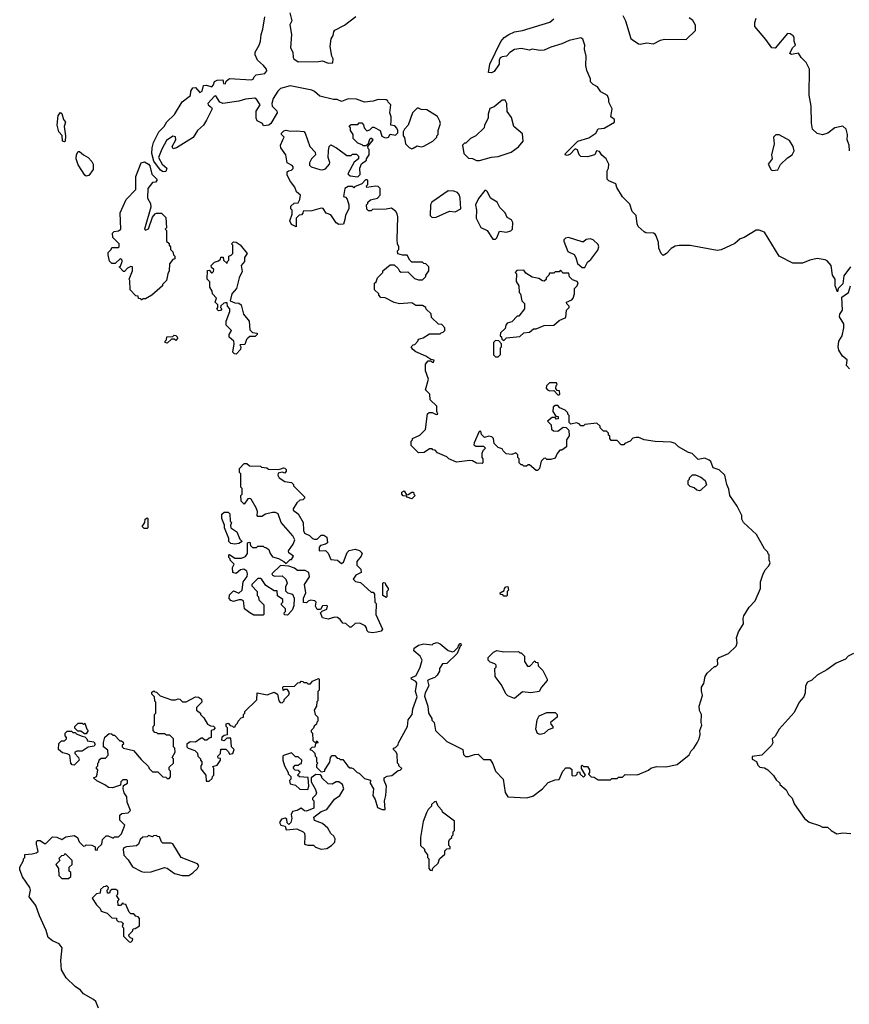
# Model space of a CAD drawing. Extents: x 1861455 to 2058065, y 200073 to 437907.
# Tile 5 of 256: x 1948172 to 1954313, y 240150 to 247434. Entities that reach past the tile are written whole.
import ezdxf

# ---------------------------------------------------------------- set-up
doc = ezdxf.new("R2010")
doc.units = 0

msp = doc.modelspace()

# ---------------------------------------------------------------- linework, layer by layer
at = {"layer": '0CON05XD'}
for points in [[(1950973, 245593), (1950983.6, 245573.6), (1950995, 245567.5), (1951045, 245570), (1951095, 245520), (1951125, 245510), (1951155, 245510), (1951180, 245535), (1951180, 245545), (1951200, 245575), (1951200, 245605), (1951178.3, 245628.3), (1951165, 245630), (1951155, 245640), (1951075, 245640), (1951060, 245655), (1951041.7, 245691.7), (1951005, 245692.5), (1950971.7, 245701.7), (1950970, 245725), (1950980, 245735), (1950980, 245755), (1950970, 245775), (1950967.5, 245805), (1950972.5, 245975), (1950967, 245997), (1950956.4, 246016.4), (1950925, 246040), (1950885, 246032.5), (1950785, 246030), (1950775, 246020), (1950755, 246020), (1950741.7, 246031.7), (1950740, 246065), (1950750, 246075), (1950750, 246085), (1950768.3, 246101.7), (1950820, 246115), (1950840, 246135), (1950840, 246185), (1950825, 246200), (1950805, 246202.5), (1950741.7, 246191.7), (1950740, 246205), (1950750, 246215), (1950750, 246245), (1950745, 246250), (1950731.7, 246248.3), (1950705, 246220), (1950651.7, 246198.3), (1950645, 246190), (1950635, 246200), (1950605, 246200), (1950580, 246185), (1950570, 246125), (1950585, 246120), (1950597, 246107), (1950610, 246065), (1950610, 246035), (1950583, 245987), (1950580, 245955), (1950568.3, 245921.7), (1950535, 245920), (1950515, 245932.5), (1950475, 245990), (1950441.7, 246001.7), (1950418.3, 246038.3), (1950405, 246040), (1950335, 246020), (1950271.7, 246018.3), (1950268.3, 246001.7), (1950258.3, 245991.7), (1950241.7, 245988.3), (1950220, 245965), (1950218.3, 245901.7), (1950185, 245920), (1950172.5, 245945), (1950190, 245995), (1950190, 246025), (1950180, 246035), (1950180, 246055), (1950205, 246077.5), (1950235, 246080), (1950247, 246103), (1950250, 246135), (1950221.7, 246161.7), (1950210, 246195), (1950176.4, 246236.4), (1950152.5, 246285), (1950151.7, 246308.3), (1950163, 246317), (1950185, 246320), (1950197, 246333), (1950197.5, 246345), (1950190, 246355), (1950152.5, 246375), (1950143.3, 246435), (1950106.2, 246485), (1950103.8, 246505), (1950120, 246545), (1950130, 246565), (1950110, 246585), (1950110, 246595), (1950128.3, 246611.7), (1950145, 246617.5), (1950175, 246610), (1950225, 246612.5), (1950276.4, 246606.4), (1950286.7, 246595), (1950320, 246495), (1950360, 246455), (1950362.5, 246435), (1950332.5, 246405), (1950317.5, 246375), (1950318.3, 246358.3), (1950330, 246345), (1950395, 246326.7), (1950415, 246323.8), (1950435, 246330), (1950466.2, 246365), (1950468.3, 246378.3), (1950456.7, 246415), (1950457.5, 246465), (1950462.5, 246495), (1950475, 246507.5), (1950517, 246487), (1950595, 246430), (1950625, 246430), (1950635, 246440), (1950665, 246440), (1950680, 246425), (1950680, 246405), (1950649.3, 246380.7), (1950602.5, 246295), (1950618.3, 246278.3), (1950675, 246272.5), (1950691.7, 246288.3), (1950690, 246335), (1950703, 246367), (1950740, 246395), (1950740, 246405), (1950760, 246435), (1950760, 246475), (1950751.7, 246481.7), (1950750, 246495), (1950790, 246545), (1950771.7, 246558.3), (1950761.7, 246548.3), (1950748.3, 246511.7), (1950735, 246500), (1950715, 246500), (1950708.3, 246508.3), (1950675, 246520), (1950640, 246555), (1950640, 246585), (1950620, 246615), (1950620, 246635), (1950611.7, 246648.3), (1950625, 246660), (1950675, 246660), (1950685, 246670), (1950705, 246670), (1950717, 246657), (1950723, 246633), (1950741.7, 246611.7), (1950765, 246620), (1950785, 246640), (1950795, 246640), (1950840, 246615), (1950853.6, 246573.6), (1950872.2, 246562.2), (1950890, 246560), (1950901.2, 246565), (1950915, 246587.5), (1950955, 246580), (1950971.7, 246598.3), (1950972.5, 246615), (1950965, 246632.5), (1950948.3, 246648.3), (1950920, 246655), (1950921.7, 246688.3), (1950922.5, 246715), (1950912.5, 246745), (1950920, 246805), (1950900, 246825), (1950897.5, 246835), (1950885, 246842.5), (1950825, 246843.3), (1950789.3, 246830.7), (1950725, 246823.3), (1950666.4, 246846.4), (1950605, 246847.5), (1950555, 246830), (1950523, 246843), (1950495, 246843.8), (1950395, 246867.5), (1950355, 246903.8), (1950335, 246913.8), (1950175, 246946), (1950103.3, 246925), (1950084.2, 246905.8), (1950049.3, 246850.7), (1950040, 246815), (1950042.5, 246795), (1950075, 246760), (1950077.5, 246745), (1950030.8, 246665), (1950016.7, 246655), (1949978.3, 246648.3), (1949970, 246665), (1949930, 246685), (1949923.3, 246705), (1949923.6, 246756.4), (1949952.5, 246805), (1949926.4, 246846.4), (1949913, 246853), (1949845, 246846.2), (1949795, 246832.5), (1949675, 246813.8), (1949653.8, 246823.8), (1949625, 246870), (1949615, 246867.5), (1949566.2, 246815), (1949566.7, 246805), (1949592.5, 246785), (1949596.7, 246775), (1949555, 246690), (1949533.3, 246655), (1949487.5, 246615), (1949456.2, 246563.8), (1949333.6, 246486.4), (1949308.3, 246478.3), (1949300, 246495), (1949328.8, 246545), (1949325, 246566.7), (1949305, 246573.3), (1949258.7, 246541.3), (1949224.1, 246475.9), (1949200.8, 246415), (1949226.5, 246366.5), (1949262.5, 246335), (1949255, 246310), (1949235, 246307.5), (1949215, 246320), (1949165, 246387.5), (1949150, 246445), (1949152.5, 246485), (1949162.5, 246525), (1949202.5, 246605), (1949242.5, 246645), (1949260.7, 246679.3), (1949318.3, 246731.7), (1949374.1, 246825.9), (1949436.4, 246873.6), (1949440, 246905), (1949455, 246930), (1949475, 246932.5), (1949506.4, 246896.4), (1949522, 246905), (1949533.9, 246946.1), (1949555, 246950), (1949595, 246938), (1949607.7, 246952.3), (1949615, 246977.5), (1949635, 246987.5), (1949675, 246990), (1949681.7, 246961.7), (1949695, 246960), (1949701.7, 246978.3), (1949725, 247000), (1949885, 246990), (1949900, 246995), (1949908.3, 247011.7), (1949923.6, 247026.4), (1949986.2, 247035), (1950001.2, 247055), (1949998.3, 247068.3), (1949977.5, 247095), (1949932.5, 247135), (1949916.7, 247175), (1949916.7, 247195), (1949946.2, 247245), (1949956.1, 247276.1), (1949958.8, 247325), (1949973, 247363), (1949986, 247455)], [(1950172.5, 247485), (1950187.5, 247425), (1950173.3, 247395), (1950183.3, 247325), (1950177, 247227), (1950193.3, 247195), (1950197.5, 247155), (1950202.5, 247145), (1950235, 247122.5), (1950385, 247123.8), (1950398.3, 247128.3), (1950415, 247130), (1950457, 247113), (1950490, 247115), (1950492.5, 247145), (1950482.5, 247165), (1950470, 247235), (1950477, 247293), (1950491.7, 247318.3), (1950497.5, 247345), (1950505, 247357.5), (1950575.8, 247394.2), (1950661.7, 247458.3)], [(1952636.2, 247465), (1952656, 247425), (1952696.7, 247295), (1952705, 247286.7), (1952752.5, 247255), (1952765, 247252.5), (1952815, 247263.8), (1952865, 247255.5), (1952915, 247283.8), (1952945, 247290), (1953105, 247286.7), (1953174.2, 247355), (1953174, 247394), (1953155, 247427.5), (1953128.3, 247448.3)], [(1954313.6, 246463.6), (1954312.5, 246505), (1954296.2, 246545), (1954298.8, 246585), (1954290, 246625), (1954265, 246647.5), (1954205, 246634), (1954155, 246595.8), (1954115, 246582.9), (1954075, 246592), (1954042, 246625), (1954032.3, 246667.7), (1954032, 246795), (1954015.9, 246875.9), (1954018.3, 247068.3), (1953995, 247117.5), (1953957.5, 247155), (1953936.4, 247186.4), (1953885, 247177.5), (1953872, 247185), (1953891.9, 247225), (1953914.3, 247245), (1953906.2, 247275), (1953906.2, 247305), (1953897.8, 247315), (1953875, 247328.6), (1953855, 247331.2), (1953765, 247222.5), (1953740, 247225), (1953696.4, 247286.4), (1953613, 247383), (1953613, 247413), (1953623.3, 247445)], [(1954323.3, 245606.7), (1954271.7, 245538.3), (1954265, 245480), (1954230, 245445), (1954225, 245420), (1954207.5, 245465), (1954207.5, 245515), (1954190, 245545), (1954180, 245615), (1954149.3, 245649.3), (1954135, 245657.5), (1954075, 245667.5), (1954020, 245655), (1953966.4, 245633.6), (1953894.1, 245634.1), (1953794.3, 245684.3), (1953685, 245862.5), (1953646.4, 245876.4), (1953624.1, 245875.9), (1953536, 245824), (1953505, 245813.3), (1953465, 245778.8), (1953365, 245731.9), (1953335, 245727.8), (1953135, 245764), (1953055, 245763.3), (1953025, 245757.5), (1952995, 245742.5), (1952960, 245705), (1952935, 245690), (1952920, 245705), (1952903, 245743), (1952900, 245785), (1952882.9, 245835), (1952877.3, 245847.3), (1952865, 245854.3), (1952808, 245858), (1952794.3, 245864.3), (1952750, 245905), (1952742, 245925), (1952735.9, 245985.9), (1952706.4, 246016.4), (1952688.3, 246068.3), (1952635, 246122.5), (1952593, 246193), (1952585, 246220), (1952533, 246243), (1952520, 246255), (1952520, 246315), (1952530, 246335), (1952532.5, 246365), (1952513.6, 246403.6), (1952482, 246432), (1952465, 246460), (1952442.5, 246465), (1952430, 246435), (1952419.3, 246430.7), (1952375, 246420), (1952325, 246423.3), (1952314, 246434), (1952301.7, 246471.7), (1952285, 246480), (1952245, 246437.5), (1952225, 246430), (1952210, 246435), (1952213.3, 246445), (1952304.2, 246535.8), (1952385, 246560), (1952435.9, 246594.1), (1952455, 246626.7), (1952498.1, 246631.9), (1952575.8, 246675), (1952575.7, 246695.7), (1952547.5, 246715), (1952557.5, 246775), (1952533, 246823), (1952533.3, 246845), (1952523.6, 246873.6), (1952475, 246900), (1952448.3, 246938.3), (1952417.5, 246955), (1952397.5, 246975), (1952396.4, 246996.4), (1952370.7, 247059.3), (1952363.8, 247095), (1952366.7, 247165), (1952353.3, 247215), (1952356.2, 247245), (1952341.2, 247291.2), (1952325, 247300.8), (1952239.5, 247280.4), (1952185.5, 247254.6), (1952105, 247230), (1952055, 247207.5), (1952025, 247206), (1951965, 247216.2), (1951945, 247208.8), (1951885, 247222), (1951835.8, 247214.2), (1951799.4, 247190.6), (1951775, 247164.6), (1951745, 247160.5), (1951728.9, 247151.1), (1951721.4, 247135), (1951720.6, 247105), (1951685, 247051.2), (1951665, 247041.2), (1951643.3, 247043.3), (1951652.5, 247105), (1951735, 247272.5), (1951758.3, 247301.7), (1951792.5, 247325), (1951835.9, 247344.1), (1951895, 247353.1), (1952097.5, 247415), (1952125, 247440)], [(1951575, 246392.5), (1951663.6, 246416.4), (1951715, 246423.3), (1951810, 246455), (1951865, 246492.5), (1951900, 246535), (1951895, 246590), (1951830, 246645), (1951811.7, 246711.7), (1951780, 246755), (1951777.5, 246815), (1951765, 246840), (1951745, 246840), (1951685, 246790), (1951653.6, 246776.4), (1951640, 246735), (1951640, 246705), (1951612.5, 246655), (1951610, 246635), (1951550, 246575), (1951510, 246555), (1951475, 246520), (1951465, 246520), (1951450, 246505), (1951460, 246445), (1951495, 246410), (1951525, 246407.5), (1951555, 246392.5), (1951575, 246392.5)], [(1948505, 246530), (1948490, 246535), (1948487, 246577), (1948462.5, 246605), (1948450, 246655), (1948457.5, 246725), (1948475, 246747.5), (1948485, 246740), (1948496.4, 246696.4), (1948512.5, 246675), (1948502.5, 246645), (1948512.5, 246575), (1948510, 246535), (1948505, 246530)], [(1951075, 246480), (1951085, 246482.5), (1951115, 246500), (1951145, 246492.5), (1951165, 246497.5), (1951230, 246535), (1951260, 246565), (1951260, 246575), (1951270, 246585), (1951270, 246615), (1951286.7, 246665), (1951283.3, 246683.3), (1951265, 246717.5), (1951187, 246767), (1951145, 246770), (1951125, 246780), (1951115, 246780), (1951101.7, 246768.3), (1951080, 246745), (1951047, 246653), (1951020, 246625), (1951010, 246605), (1951010, 246575), (1951021.7, 246561.7), (1951027.5, 246515), (1951055, 246487.5), (1951075, 246480)], [(1953745, 246317.5), (1953785, 246322.5), (1953805, 246362.5), (1953855, 246412.5), (1953890, 246435), (1953906.2, 246465), (1953898.8, 246495), (1953869.7, 246539.7), (1953795, 246582.5), (1953768.3, 246581.7), (1953752.5, 246565), (1953757, 246517), (1953737.5, 246435), (1953742.5, 246405), (1953712.5, 246365), (1953735, 246322.5), (1953745, 246317.5)], [(1948665, 246277.5), (1948653.6, 246283.6), (1948605, 246360), (1948591.2, 246405), (1948593.6, 246436.4), (1948605, 246460), (1948615, 246460), (1948643.9, 246433.9), (1948680, 246415), (1948707.5, 246385), (1948717.5, 246365), (1948717.5, 246325), (1948685, 246282.5), (1948665, 246277.5)], [(1949075, 245360), (1949068.3, 245368.3), (1949051.7, 245371.7), (1949048.3, 245388.3), (1949031.7, 245391.7), (1948990, 245435), (1948987.5, 245505), (1948982.5, 245515), (1949006.7, 245575), (1949007.5, 245605), (1948995, 245607.5), (1948970, 245595), (1948948.3, 245571.7), (1948941.7, 245571.7), (1948910, 245605), (1948918.3, 245611.7), (1948930, 245645), (1948930, 245655), (1948918.3, 245668.3), (1948878.3, 245631.7), (1948855, 245630), (1948838.3, 245648.3), (1948827.5, 245695), (1948828.3, 245711.7), (1948850, 245735), (1948855, 245750), (1948905, 245750), (1948910, 245755), (1948910, 245775), (1948863, 245823), (1948860, 245855), (1948871.7, 245868.3), (1948905, 245872.5), (1948920, 245885), (1948917.5, 246005), (1948960, 246105), (1949031.7, 246178.3), (1949033.3, 246275), (1949072.5, 246375), (1949097, 246383), (1949125, 246366.2), (1949135, 246352.5), (1949151.7, 246291.7), (1949186.7, 246255), (1949187.5, 246245), (1949177, 246233), (1949155, 246230), (1949120, 246185), (1949117.5, 246115), (1949140, 246075), (1949143.6, 246046.4), (1949097.5, 245885), (1949105, 245877.5), (1949125, 245887.5), (1949156.4, 245973.6), (1949175, 245997.5), (1949185, 246002.5), (1949221.7, 246001.7), (1949255, 245970), (1949260, 245895), (1949250, 245885), (1949260, 245875), (1949260, 245795), (1949278.3, 245778.3), (1949280, 245765), (1949290, 245755), (1949290, 245735), (1949307, 245717), (1949310, 245695), (1949320, 245685), (1949320, 245665), (1949305, 245660), (1949281.7, 245628.3), (1949280, 245575), (1949270, 245555), (1949260, 245505), (1949230, 245475), (1949230, 245465), (1949150, 245395), (1949105, 245370), (1949085, 245370), (1949075, 245360)], [(1951225, 245970), (1951255, 245972.5), (1951355, 246017.5), (1951395, 246013.8), (1951437.5, 246035), (1951432.5, 246115), (1951427.5, 246135), (1951412.5, 246155), (1951385, 246166.7), (1951343, 246167), (1951222.5, 246085), (1951212.5, 246065), (1951210, 245985), (1951225, 245970)], [(1951695, 245810), (1951705, 245820), (1951725, 245870), (1951775, 245862.5), (1951808.3, 245871.7), (1951820, 245885), (1951823.8, 245935), (1951814, 245954), (1951780.7, 245970.7), (1951766.1, 246006.1), (1951727.5, 246045), (1951707.5, 246085), (1951657.5, 246115), (1951635, 246161.2), (1951625, 246170), (1951615, 246170), (1951569.3, 246110.7), (1951547.5, 246065), (1951553.3, 246025), (1951551.2, 245965), (1951585, 245897.5), (1951633.9, 245873.9), (1951675, 245810), (1951695, 245810)], [(1949775, 244960), (1949761.7, 244961.7), (1949750, 244975), (1949760, 245035), (1949757.5, 245055), (1949722.5, 245085), (1949722.5, 245105), (1949740, 245135), (1949700, 245175), (1949700, 245205), (1949727.5, 245275), (1949727.5, 245295), (1949710, 245315), (1949708.3, 245338.3), (1949695, 245340), (1949683, 245337), (1949661.7, 245318.3), (1949660, 245305), (1949670, 245295), (1949658.3, 245281.7), (1949645, 245280), (1949631.7, 245291.7), (1949640, 245305), (1949640, 245325), (1949620, 245345), (1949630, 245375), (1949600, 245405), (1949597, 245427), (1949580, 245455), (1949580, 245495), (1949560, 245515), (1949561.7, 245578.3), (1949575, 245580), (1949591.7, 245561.7), (1949598.3, 245561.7), (1949608.3, 245571.7), (1949610, 245585), (1949591.7, 245601.7), (1949590, 245615), (1949615, 245640), (1949645, 245650), (1949658.3, 245661.7), (1949661.7, 245678.3), (1949678.3, 245678.3), (1949680, 245655), (1949708.3, 245631.7), (1949710, 245645), (1949720, 245655), (1949720, 245685), (1949738.3, 245691.7), (1949750, 245705), (1949750, 245765), (1949740, 245775), (1949755, 245790), (1949775, 245787.5), (1949805, 245767.5), (1949857.5, 245705), (1949837.5, 245675), (1949837.5, 245645), (1949812.5, 245615), (1949819.3, 245570.7), (1949797.5, 245525), (1949777.5, 245445), (1949743.9, 245406.1), (1949730, 245355), (1949765, 245340), (1949795, 245336), (1949812.5, 245325), (1949830, 245255), (1949870, 245205), (1949875, 245140), (1949895, 245120), (1949930, 245115), (1949930, 245105), (1949915, 245090), (1949875, 245090), (1949861.7, 245078.3), (1949851.7, 245068.3), (1949838.3, 245031.7), (1949801.7, 245028.3), (1949810, 245015), (1949807.5, 244995), (1949775, 244960)], [(1952355, 245600), (1952375, 245640), (1952400, 245660), (1952450.7, 245729.3), (1952460, 245755), (1952455, 245770), (1952417.5, 245805), (1952395, 245812.5), (1952365, 245807.5), (1952345, 245790), (1952335, 245790), (1952235, 245823.3), (1952211.7, 245818.3), (1952200, 245805), (1952200, 245795), (1952230, 245720), (1952276.4, 245696.4), (1952290, 245675), (1952301.7, 245631.7), (1952335, 245600), (1952355, 245600)], [(1949512.5, 241915), (1949513, 241893), (1949550, 241845), (1949551.7, 241801.7), (1949575, 241800), (1949598.3, 241821.7), (1949600, 241835), (1949610, 241845), (1949610, 241895), (1949601.7, 241908.3), (1949635, 241920), (1949660, 241955), (1949658.3, 241968.3), (1949641.7, 241971.7), (1949640, 241985), (1949660, 242005), (1949661.7, 242038.3), (1949698.3, 242038.3), (1949718.3, 242018.3), (1949725, 242000), (1949750, 242005), (1949760, 242035), (1949740, 242055), (1949735, 242120), (1949705, 242120), (1949685, 242100), (1949670, 242105), (1949671.7, 242128.3), (1949685, 242140), (1949710, 242145), (1949710, 242195), (1949700, 242205), (1949700, 242225), (1949715, 242230), (1949731.7, 242211.7), (1949748.3, 242208.3), (1949755, 242200), (1949768.3, 242201.7), (1949770, 242215), (1949785, 242230), (1949790, 242245), (1949811.7, 242268.3), (1949830, 242275), (1949830, 242295), (1949840, 242305), (1949840, 242315), (1949928.3, 242401.7), (1949930, 242455), (1950005, 242440), (1950055, 242460), (1950080, 242445), (1950090, 242395), (1950101.7, 242381.7), (1950115, 242380), (1950130, 242395), (1950130, 242405), (1950165, 242440), (1950170, 242455), (1950155, 242480), (1950135, 242480), (1950121.7, 242471.7), (1950120, 242495), (1950125, 242500), (1950207, 242503), (1950231.7, 242528.3), (1950248.3, 242531.7), (1950255, 242540), (1950268.3, 242538.3), (1950275, 242530), (1950295, 242530), (1950305, 242520), (1950325, 242520), (1950340, 242540), (1950385, 242560), (1950390, 242555), (1950390, 242475), (1950380, 242465), (1950380, 242395), (1950373, 242387), (1950370, 242355), (1950352.5, 242325), (1950360, 242295), (1950380, 242275), (1950380, 242245), (1950371.7, 242238.3), (1950368.3, 242221.7), (1950351.7, 242208.3), (1950348.3, 242191.7), (1950330, 242175), (1950330, 242165), (1950340, 242155), (1950341.7, 242101.7), (1950355, 242090), (1950368.3, 242091.7), (1950375, 242100), (1950380, 242085), (1950361.7, 242078.3), (1950358.3, 242051.7), (1950335, 242050), (1950320, 242035), (1950338.3, 242028.3), (1950358.3, 242008.3), (1950360, 241985), (1950370, 241975), (1950370, 241945), (1950380, 241935), (1950370, 241925), (1950370, 241905), (1950405, 241870), (1950430, 241875), (1950430, 241885), (1950468.8, 241941.2), (1950474.3, 241975.7), (1950485, 241990), (1950505, 241990), (1950521.7, 241971.7), (1950538.3, 241968.3), (1950545, 241960), (1950565, 241960), (1950601.7, 241911.7), (1950615, 241900), (1950628.3, 241898.3), (1950640, 241895), (1950670, 241865), (1950685, 241860), (1950725, 241820), (1950768.3, 241808.3), (1950767.5, 241785), (1950792.5, 241745), (1950786.7, 241695), (1950803.3, 241665), (1950820, 241605), (1950855, 241590), (1950878.3, 241591.7), (1950873.3, 241655), (1950883.3, 241695), (1950886.7, 241765), (1950870, 241805), (1950870, 241825), (1950893, 241837), (1950926.1, 241843.9), (1950975, 241880), (1950988.3, 241881.7), (1951000, 241895), (1950980, 241915), (1950980, 241925), (1950970, 241935), (1950967, 241997), (1950960, 242015), (1950940, 242035), (1950940, 242045), (1950955, 242050), (1950975, 242070), (1950977.5, 242085), (1951042.5, 242205), (1951047.5, 242255), (1951077.5, 242295), (1951083.3, 242335), (1951114.2, 242425), (1951101.4, 242465), (1951111.2, 242525), (1951105, 242537.5), (1951072.5, 242555), (1951070, 242565), (1951107, 242583), (1951137.5, 242645), (1951152.5, 242695), (1951136.4, 242726.4), (1951090, 242765), (1951092.5, 242785), (1951125, 242807.5), (1951165, 242817.5), (1951225, 242810), (1951235, 242820), (1951263, 242827), (1951285, 242817.5), (1951345, 242767.5), (1951375, 242757.5), (1951388.3, 242761.7), (1951418.3, 242791.7), (1951420, 242805), (1951431.7, 242818.3), (1951438.3, 242818.3), (1951440, 242805), (1951431.7, 242798.3), (1951410, 242745), (1951335, 242672.5), (1951301.7, 242668.3), (1951280, 242635), (1951280, 242615), (1951262.5, 242585), (1951245, 242567.5), (1951210, 242555), (1951190, 242545), (1951200, 242505), (1951173.3, 242455), (1951169.3, 242429.3), (1951192.5, 242355), (1951197.5, 242305), (1951222.5, 242265), (1951223, 242253), (1951240, 242235), (1951250, 242175), (1951334.4, 242094.4), (1951452.5, 242035), (1951458.3, 241998.3), (1951473, 241983), (1951495, 241982.5), (1951538.3, 241998.3), (1951565, 242000), (1951605, 241960), (1951655, 241960), (1951675, 241930), (1951693.9, 241873.9), (1951750.8, 241815), (1951765, 241717.5), (1951785, 241683.8), (1951925, 241678), (1951971.2, 241688.8), (1952043.3, 241745), (1952085, 241790), (1952135, 241810), (1952166.4, 241813.6), (1952192.5, 241875), (1952215, 241900), (1952245, 241900), (1952258.3, 241888.3), (1952260, 241845), (1952265, 241840), (1952288.3, 241841.7), (1952298.3, 241851.7), (1952301.7, 241868.3), (1952315, 241870), (1952321.7, 241851.7), (1952345, 241830), (1952360, 241845), (1952330, 241895), (1952330, 241915), (1952335, 241920), (1952345, 241910), (1952375, 241910), (1952390, 241885), (1952390, 241865), (1952381.7, 241851.7), (1952401.7, 241831.7), (1952425, 241830), (1952455, 241810), (1952545, 241810), (1952555, 241820), (1952595, 241820), (1952605, 241830), (1952635, 241830), (1952655, 241850), (1952745, 241847.5), (1952827, 241883), (1952845, 241897.5), (1952885, 241910), (1952955, 241907.5), (1953040, 241925), (1953127.5, 241995), (1953142.5, 242025), (1953162.5, 242045), (1953187.5, 242085), (1953202.5, 242115), (1953210, 242145), (1953207.5, 242175), (1953222.5, 242215), (1953217.5, 242235), (1953220, 242295), (1953203.6, 242323.6), (1953202.5, 242355), (1953227.5, 242435), (1953218.3, 242468.3), (1953220, 242495), (1953237, 242523), (1953247.5, 242575), (1953260.7, 242599.3), (1953315, 242650), (1953325, 242650), (1953340, 242665), (1953338.3, 242701.7), (1953350, 242715), (1953420, 242745), (1953475, 242800), (1953482.5, 242825), (1953478.3, 242861.7), (1953492.5, 242905), (1953531.2, 242965), (1953527.5, 243005), (1953533.3, 243025), (1953571.2, 243088.8), (1953616.2, 243135), (1953656.2, 243225), (1953656.7, 243275), (1953672, 243328), (1953690, 243365), (1953717.5, 243395), (1953727.5, 243415), (1953720, 243435), (1953720, 243475), (1953711.7, 243481.7), (1953710, 243495), (1953685, 243520), (1953627.5, 243625), (1953530, 243715), (1953518.3, 243738.3), (1953517.5, 243765), (1953482.5, 243835), (1953430, 243915), (1953421.7, 243961.7), (1953407.5, 243995), (1953392.5, 244065), (1953350, 244105), (1953305, 244120), (1953287.5, 244165), (1953276.4, 244176.4), (1953245, 244190), (1953195, 244180), (1953150, 244225), (1953123, 244233), (1953050, 244275), (1953025, 244300), (1952995, 244307.5), (1952877, 244313), (1952795, 244326.7), (1952755, 244342.5), (1952735, 244342.5), (1952711.7, 244338.3), (1952690, 244315), (1952651.7, 244298.3), (1952645, 244290), (1952625, 244290), (1952595, 244320), (1952551.7, 244321.7), (1952540, 244335), (1952540, 244355), (1952531.7, 244361.7), (1952530, 244375), (1952515, 244390), (1952495, 244390), (1952470, 244415), (1952468.3, 244428.3), (1952445, 244450), (1952355, 244440), (1952345, 244430), (1952325, 244430), (1952313.6, 244443.6), (1952295, 244452.5), (1952251.7, 244441.7), (1952240, 244455), (1952240, 244505), (1952230, 244515), (1952230, 244525), (1952210, 244545), (1952171.7, 244561.7), (1952155, 244580), (1952135, 244580), (1952121.7, 244568.3), (1952120, 244535), (1952141.7, 244501.7), (1952158.3, 244498.3), (1952158.3, 244481.7), (1952145, 244480), (1952135, 244490), (1952115, 244490), (1952080, 244465), (1952107, 244437), (1952110, 244405), (1952123, 244393), (1952155, 244390), (1952195, 244420), (1952218.3, 244418.3), (1952238.3, 244398.3), (1952240, 244355), (1952220, 244325), (1952220, 244275), (1952185, 244250), (1952171.7, 244248.3), (1952150, 244225), (1952135, 244190), (1952105, 244180), (1952075, 244180), (1952065, 244190), (1952051.7, 244188.3), (1952031.7, 244168.3), (1952020, 244115), (1952005, 244100), (1951995, 244100), (1951945, 244140), (1951935, 244140), (1951925, 244130), (1951905, 244130), (1951895, 244140), (1951885, 244140), (1951870, 244155), (1951870, 244185), (1951860, 244195), (1951860, 244215), (1951845, 244230), (1951815, 244217.5), (1951773, 244223), (1951750, 244245), (1951745, 244260), (1951715, 244270), (1951685, 244300), (1951680, 244335), (1951668.3, 244348.3), (1951645, 244352.5), (1951613, 244343), (1951590, 244365), (1951585, 244390), (1951573, 244387), (1951537, 244303), (1951535, 244290), (1951548.3, 244278.3), (1951605, 244280), (1951620, 244265), (1951600, 244245), (1951592.5, 244225), (1951592.5, 244195), (1951600, 244185), (1951600, 244155), (1951595, 244150), (1951555, 244152.5), (1951525, 244170), (1951505, 244172.5), (1951405, 244160), (1951350, 244185), (1951335, 244200), (1951265, 244230), (1951248.3, 244248.3), (1951231.7, 244251.7), (1951225, 244260), (1951205, 244260), (1951167, 244233), (1951125, 244230), (1951070, 244285), (1951070, 244315), (1951080, 244325), (1951080, 244335), (1951135, 244360), (1951177, 244403), (1951191.7, 244518.3), (1951203, 244527), (1951225, 244527.5), (1951255, 244512.5), (1951267.5, 244515), (1951260, 244535), (1951260, 244575), (1951211.7, 244621.7), (1951207.5, 244665), (1951177.5, 244695), (1951197.5, 244775), (1951177, 244837), (1951177.5, 244885), (1951195, 244910), (1951215, 244910), (1951225, 244900), (1951235, 244900), (1951240, 244915), (1951215, 244920), (1951180, 244945), (1951105, 244977.5), (1951082.5, 244995), (1951070, 245015), (1951085, 245030), (1951098.3, 245031.7), (1951120, 245055), (1951125, 245070), (1951158.3, 245081.7), (1951205, 245110), (1951285, 245110), (1951291.7, 245118.3), (1951308.3, 245121.7), (1951320, 245135), (1951320, 245155), (1951298.3, 245178.3), (1951271.7, 245181.7), (1951221.7, 245231.7), (1951218.3, 245258.3), (1951181.7, 245291.7), (1951180, 245305), (1951155, 245320), (1951105, 245320), (1951075, 245340), (1950985, 245332.5), (1950945, 245342.5), (1950877, 245377), (1950845, 245380), (1950830, 245395), (1950830, 245405), (1950800, 245435), (1950800, 245485), (1950810, 245495), (1950820, 245525), (1950860, 245565), (1950860, 245575), (1950915, 245620), (1950945, 245620), (1950973, 245593)], [(1951755, 245060), (1951775, 245080), (1951875, 245090), (1951903, 245117), (1951945, 245122.5), (1951975, 245147.5), (1951995, 245147.5), (1952055, 245172.5), (1952126.4, 245173.6), (1952165, 245210), (1952215, 245230), (1952220, 245285), (1952240, 245305), (1952240, 245315), (1952221.7, 245331.7), (1952220, 245345), (1952258.3, 245361.7), (1952270, 245375), (1952280, 245405), (1952280, 245445), (1952300, 245465), (1952307.5, 245487.5), (1952298.3, 245498.3), (1952265, 245510), (1952241.7, 245531.7), (1952238.3, 245558.3), (1952195, 245560), (1952175, 245580), (1952165, 245570), (1952135, 245570), (1952125, 245560), (1952095, 245560), (1952090, 245545), (1952070, 245525), (1952068.3, 245511.7), (1952055, 245500), (1952041.7, 245501.7), (1952015, 245520), (1951965, 245530), (1951920, 245560), (1951905, 245580), (1951851.7, 245578.3), (1951840, 245565), (1951850, 245555), (1951848.3, 245498.3), (1951867.5, 245465), (1951870, 245415), (1951880, 245405), (1951890, 245355), (1951910, 245335), (1951910, 245295), (1951868.3, 245241.7), (1951855, 245240), (1951815, 245200), (1951781.7, 245188.3), (1951770, 245175), (1951765, 245150), (1951731.7, 245118.3), (1951730, 245095), (1951738.3, 245088.3), (1951741.7, 245071.7), (1951755, 245060)], [(1954315, 244850), (1954292.5, 244875), (1954297, 244917), (1954262.5, 244945), (1954235, 244990), (1954230, 245015), (1954236.7, 245055), (1954261.2, 245095), (1954273.3, 245155), (1954272.5, 245185), (1954240, 245235), (1954243.3, 245255), (1954262.5, 245285), (1954258.3, 245381.7), (1954308, 245415), (1954321.2, 245465)], [(1949265, 245040), (1949250, 245045), (1949250, 245055), (1949260, 245065), (1949261.7, 245088.3), (1949305, 245090), (1949315, 245100), (1949328.3, 245098.3), (1949338.3, 245088.3), (1949340, 245075), (1949328.3, 245061.7), (1949315, 245070), (1949295, 245070), (1949265, 245040)], [(1951715, 244940), (1951731.7, 244958.3), (1951732.5, 245007.5), (1951740, 245015), (1951740, 245035), (1951718.3, 245058.3), (1951695, 245060), (1951680, 245045), (1951680, 244955), (1951695, 244940), (1951715, 244940)], [(1952165, 244660), (1952170, 244665), (1952168.3, 244688.3), (1952151.7, 244691.7), (1952140, 244705), (1952143, 244727), (1952150, 244735), (1952145, 244747.5), (1952095, 244747.5), (1952072.5, 244725), (1952068.3, 244708.3), (1952080, 244695), (1952095, 244687.5), (1952125, 244690), (1952155, 244660), (1952165, 244660)], [(1950785, 242897.5), (1950755, 242902.5), (1950744, 242914), (1950740, 242935), (1950729.5, 242949.6), (1950689.3, 242969.3), (1950655, 242967.5), (1950625, 242940), (1950615, 242940), (1950587, 242967), (1950565, 242970), (1950545.9, 242995.9), (1950525, 243012), (1950505, 243013.8), (1950455, 243000), (1950415, 243010), (1950400, 243045), (1950411.7, 243058.3), (1950446.7, 243073.3), (1950450, 243095), (1950445, 243100), (1950415, 243097.5), (1950398.3, 243071.7), (1950375, 243070), (1950362.5, 243095), (1950366.7, 243125), (1950356.1, 243136.1), (1950325, 243140), (1950307, 243133), (1950295, 243120), (1950273, 243123), (1950273.3, 243155), (1950290, 243195), (1950280, 243255), (1950317, 243313), (1950312.5, 243345), (1950285, 243360), (1950228.3, 243358.3), (1950207, 243377), (1950165, 243392.5), (1950103, 243397), (1950040, 243335), (1950043.6, 243323.6), (1950058.3, 243318.3), (1950115, 243320), (1950142.5, 243295), (1950152.5, 243265), (1950140.7, 243239.3), (1950140, 243210), (1950154, 243194), (1950191.2, 243185), (1950203.3, 243155), (1950201.7, 243098.3), (1950190, 243065), (1950155, 243030), (1950131.7, 243031.7), (1950130, 243045), (1950140, 243055), (1950140, 243075), (1950110, 243105), (1950110, 243115), (1950120, 243125), (1950120, 243145), (1950081.7, 243171.7), (1950078.3, 243208.3), (1950055, 243210), (1949995, 243247.5), (1949965, 243292.5), (1949955, 243300), (1949935, 243300), (1949890, 243255), (1949890, 243245), (1949930, 243205), (1949930, 243175), (1949940, 243165), (1949941.7, 243141.7), (1949980, 243105), (1949980, 243035), (1949975, 243030), (1949905, 243030), (1949876.4, 243046.4), (1949837.5, 243075), (1949830, 243135), (1949815, 243142.5), (1949795, 243142.5), (1949755, 243130), (1949735, 243137.5), (1949723, 243153), (1949725, 243180), (1949755, 243210), (1949795, 243192.5), (1949820, 243215), (1949827.5, 243275), (1949856, 243314), (1949858.8, 243335), (1949853.8, 243355), (1949831.7, 243368.3), (1949805.8, 243364.2), (1949775, 243337.5), (1949750, 243345), (1949748.3, 243381.7), (1949760, 243405), (1949730, 243435), (1949730, 243445), (1949720, 243455), (1949720, 243475), (1949725, 243477.5), (1949765, 243450), (1949815, 243450), (1949845, 243462.5), (1949860, 243485), (1949860, 243565), (1949875, 243570), (1949880, 243545), (1949895, 243530), (1949925, 243530), (1949935, 243540), (1949975, 243540), (1949981.7, 243531.7), (1949995, 243530), (1950017.5, 243515), (1950027.5, 243485), (1950045, 243460), (1950087, 243447), (1950127, 243427), (1950145, 243410), (1950175, 243440), (1950185, 243440), (1950200, 243465), (1950165, 243490), (1950162.5, 243505), (1950196.2, 243553.8), (1950210, 243585), (1950193.8, 243615), (1950108.8, 243715), (1950085, 243777.5), (1950065, 243787.5), (1950045, 243787.5), (1949993, 243777), (1949965, 243760), (1949935, 243760), (1949930, 243765), (1949932.5, 243795), (1949923.9, 243823.9), (1949886.4, 243886.4), (1949875, 243892.5), (1949861.7, 243888.3), (1949835, 243850), (1949811.7, 243871.7), (1949810, 243915), (1949820, 243925), (1949820, 243965), (1949810, 243975), (1949810, 244075), (1949800, 244085), (1949800, 244115), (1949835, 244150), (1949855, 244150), (1949872.5, 244132.5), (1949955, 244130), (1949963, 244123), (1950001.7, 244118.3), (1950015, 244110), (1950085, 244107.5), (1950105, 244112.5), (1950125, 244120), (1950135, 244116.7), (1950145, 244107.5), (1950146.2, 244093.8), (1950135, 244080), (1950115, 244087.5), (1950085, 244080), (1950082.5, 244065), (1950092.5, 244045), (1950135, 244017.5), (1950185, 244010), (1950200, 243995), (1950200, 243985), (1950280, 243905), (1950280, 243895), (1950268.3, 243881.7), (1950245, 243880), (1950225, 243860), (1950197.5, 243815), (1950197.5, 243805), (1950235, 243777.5), (1950270, 243715), (1950272.5, 243655), (1950280, 243635), (1950318.3, 243618.3), (1950340, 243595), (1950355, 243590), (1950375, 243590), (1950405, 243620), (1950425, 243620), (1950447, 243607), (1950450, 243565), (1950437, 243553), (1950400, 243545), (1950388.3, 243531.7), (1950390, 243505), (1950437, 243507), (1950457, 243487), (1950475, 243440), (1950525, 243436.7), (1950555, 243410), (1950568.3, 243421.7), (1950597.5, 243492.5), (1950611.7, 243508.3), (1950655, 243517.5), (1950687, 243507), (1950708.3, 243488.3), (1950700, 243465), (1950667.5, 243425), (1950668.3, 243398.3), (1950698.3, 243368.3), (1950700, 243345), (1950660, 243325), (1950640, 243295), (1950658.3, 243278.3), (1950695, 243270), (1950775, 243200), (1950788.3, 243198.3), (1950800, 243185), (1950802.5, 243125), (1950810, 243115), (1950807.5, 243035), (1950857.5, 242925), (1950848.3, 242911.7), (1950815, 242902.5), (1950785, 242897.5)], [(1953205, 243947.5), (1953185, 243952.5), (1953165, 243970), (1953135, 243980), (1953120, 243995), (1953120, 244025), (1953130, 244035), (1953130, 244045), (1953153, 244067), (1953175, 244066.7), (1953215, 244050), (1953247.5, 244025), (1953257, 243993), (1953215, 243952.5), (1953205, 243947.5)], [(1951075, 243890), (1951041.7, 243901.7), (1951035, 243910), (1951011.7, 243911.7), (1951000, 243925), (1951001.7, 243938.3), (1951018.3, 243948.3), (1951035, 243920), (1951048.3, 243921.7), (1951075, 243940), (1951088.3, 243938.3), (1951090, 243925), (1951100, 243915), (1951075, 243890)], [(1949115, 243670), (1949095, 243670), (1949080, 243685), (1949100, 243715), (1949101.7, 243738.3), (1949115, 243750), (1949120, 243745), (1949120, 243675), (1949115, 243670)], [(1949765, 243553.3), (1949735, 243560), (1949720, 243575), (1949720, 243595), (1949687.5, 243675), (1949687.5, 243695), (1949670, 243745), (1949670, 243775), (1949685, 243790), (1949715, 243790), (1949728.3, 243778.3), (1949730, 243725), (1949740, 243715), (1949733, 243693), (1949736.1, 243676.1), (1949780, 243645), (1949801.7, 243591.7), (1949820, 243575), (1949795, 243560), (1949765, 243553.3)], [(1950885, 243160), (1950860, 243175), (1950860, 243265), (1950865, 243270), (1950878.3, 243268.3), (1950880, 243255), (1950900, 243225), (1950900, 243215), (1950890, 243205), (1950890, 243165), (1950885, 243160)], [(1951775, 243170), (1951755, 243170), (1951748.3, 243178.3), (1951731.7, 243181.7), (1951730, 243195), (1951758.3, 243211.7), (1951760, 243225), (1951771.7, 243238.3), (1951785, 243240), (1951790, 243215), (1951780, 243205), (1951780, 243175), (1951775, 243170)], [(1951835, 242412.5), (1951785, 242432.5), (1951772.5, 242445), (1951737.5, 242515), (1951692.5, 242575), (1951690, 242635), (1951700, 242645), (1951698.3, 242658.3), (1951688.3, 242668.3), (1951655, 242680), (1951640, 242695), (1951640, 242715), (1951680, 242755), (1951705, 242767.5), (1951755, 242757.5), (1951865, 242760), (1951875, 242750), (1951885, 242750), (1951910, 242725), (1951910, 242685), (1951931.7, 242651.7), (1951948.3, 242651.7), (1951985, 242690), (1951991.7, 242681.7), (1952008.3, 242678.3), (1952010, 242655), (1952045, 242620), (1952077.5, 242555), (1952077.5, 242545), (1952033.8, 242495), (1952017.5, 242465), (1951955, 242453.3), (1951895, 242462.5), (1951835, 242412.5)], [(1954343.6, 242746.4), (1954305, 242726.7), (1954285, 242703.3), (1954215, 242673.3), (1954147.5, 242625), (1954075.9, 242584.1), (1954035, 242547.5), (1954005, 242532.5), (1953990, 242505), (1953986.2, 242455), (1953976.7, 242425), (1953943.3, 242385), (1953905, 242310), (1953793.6, 242186.4), (1953765, 242132.5), (1953742.5, 242115), (1953747.5, 242085), (1953737.5, 242065), (1953667, 241993), (1953595, 241982.5), (1953594.5, 241964.5), (1953626.4, 241946.4), (1953635, 241920), (1953650, 241905), (1953685, 241900), (1953710, 241885), (1953753, 241843), (1953770.7, 241810.7), (1953800, 241785), (1953800, 241775), (1953845.9, 241735.9), (1953862.7, 241702.7), (1953890, 241675), (1953903.9, 241633.9), (1953982.5, 241525), (1954016.4, 241496.4), (1954092.5, 241472.5), (1954115, 241460), (1954151.7, 241461.7), (1954180, 241435), (1954220.7, 241410.7)], [(1948755, 240122.5), (1948735, 240170), (1948720, 240185), (1948645, 240227.5), (1948622.5, 240255), (1948582.7, 240282.7), (1948517.5, 240345), (1948482.5, 240405), (1948477.5, 240475), (1948487, 240567), (1948465, 240597.5), (1948415, 240620), (1948382.5, 240645), (1948368.8, 240695), (1948318.8, 240805), (1948291.7, 240881.7), (1948242.5, 240945), (1948252.5, 240995), (1948247.5, 241015), (1948193.9, 241093.9), (1948172.5, 241145), (1948172.5, 241165), (1948200, 241215), (1948200, 241225), (1948210, 241235), (1948211.7, 241258.3), (1948265, 241262.5), (1948295, 241270), (1948308.3, 241281.7), (1948297.5, 241335), (1948297.5, 241355), (1948305, 241362.5), (1948325, 241362.5), (1948355, 241340), (1948365, 241340), (1948415, 241390), (1948447, 241387), (1948485, 241370), (1948515, 241390), (1948575, 241400), (1948600, 241385), (1948611.7, 241351.7), (1948645, 241320), (1948658.3, 241321.7), (1948665, 241330), (1948707, 241327), (1948730, 241315), (1948731.7, 241291.7), (1948745, 241290), (1948751.7, 241308.3), (1948780, 241335), (1948785, 241370), (1948813, 241397), (1948827, 241397), (1948865, 241380), (1948875, 241390), (1948905, 241390), (1948925, 241410), (1948950, 241475), (1948913, 241513), (1948915, 241550), (1948928.3, 241561.7), (1948975, 241567.5), (1948992.5, 241585), (1948967.5, 241645), (1948966.7, 241685), (1948946.7, 241715), (1948937.5, 241745), (1948941.7, 241768.3), (1948970, 241785), (1948970, 241805), (1948965, 241810), (1948935, 241810), (1948920, 241795), (1948918.3, 241771.7), (1948859.3, 241750.7), (1948830, 241755), (1948803.3, 241773.3), (1948743, 241803), (1948720, 241825), (1948740, 241835), (1948747, 241853), (1948750, 241885), (1948741.7, 241891.7), (1948740, 241905), (1948750, 241915), (1948750, 241935), (1948758.3, 241941.7), (1948761.7, 241958.3), (1948775, 241970), (1948808.3, 241971.7), (1948827, 241993), (1948825, 242030), (1948793.6, 242053.6), (1948793.1, 242086.9), (1948803.9, 242126.1), (1948835, 242152.5), (1948851.7, 242151.7), (1948865, 242140), (1948875, 242140), (1948915, 242100), (1948925, 242100), (1948938.3, 242088.3), (1948940, 242075), (1948931.7, 242068.3), (1948930, 242055), (1948940, 242045), (1949015, 242027.5), (1949070.7, 241960.7), (1949125, 241910), (1949130, 241895), (1949155, 241870), (1949195, 241870), (1949231.7, 241831.7), (1949255, 241830), (1949265, 241820), (1949278.3, 241821.7), (1949288.3, 241831.7), (1949290, 241875), (1949280, 241885), (1949280, 241905), (1949310, 241935), (1949310, 241965), (1949300, 241975), (1949322.5, 242015), (1949320, 242045), (1949310, 242055), (1949310, 242115), (1949285, 242140), (1949258.3, 242141.7), (1949245, 242150), (1949195, 242150), (1949188.3, 242158.3), (1949171.7, 242161.7), (1949160, 242175), (1949160, 242205), (1949170, 242215), (1949170, 242295), (1949180, 242305), (1949180, 242385), (1949173, 242393), (1949170, 242425), (1949150, 242445), (1949151.7, 242458.3), (1949165, 242470), (1949171.7, 242461.7), (1949185, 242460), (1949211.7, 242431.7), (1949295, 242402.5), (1949325, 242402.5), (1949345, 242410), (1949357, 242407), (1949378.3, 242388.3), (1949405, 242387.5), (1949475, 242423.8), (1949495, 242422.5), (1949518.3, 242408.3), (1949520, 242385), (1949482.5, 242345), (1949482.5, 242325), (1949510, 242305), (1949510, 242295), (1949535, 242270), (1949563.6, 242223.6), (1949585, 242210), (1949608.3, 242208.3), (1949620, 242195), (1949608.3, 242181.7), (1949590, 242175), (1949590, 242125), (1949575, 242120), (1949557, 242103), (1949543, 242103), (1949525, 242120), (1949515, 242120), (1949475, 242090), (1949435, 242092.5), (1949410, 242075), (1949410, 242055), (1949420, 242045), (1949468.3, 242028.3), (1949488.3, 242008.3), (1949490, 241985), (1949510, 241965), (1949510, 241955), (1949520, 241945), (1949520, 241925), (1949512.5, 241915)], [(1952025, 242146.7), (1952005, 242153.3), (1951993.3, 242185), (1952002.5, 242255), (1952017.5, 242285), (1952075, 242308.8), (1952135, 242310), (1952150, 242295), (1952150, 242275), (1952102.5, 242235), (1952103, 242223), (1952120, 242205), (1952118.3, 242191.7), (1952085, 242180), (1952055, 242152.5), (1952025, 242146.7)], [(1948665, 242150), (1948651.7, 242151.7), (1948625, 242170), (1948601.7, 242171.7), (1948581.7, 242191.7), (1948580, 242205), (1948605, 242230), (1948635, 242230), (1948645, 242220), (1948655, 242230), (1948670, 242185), (1948680, 242175), (1948665, 242150)], [(1948575, 241920), (1948561.7, 241921.7), (1948550, 241935), (1948542.5, 241992.5), (1948525, 242003.3), (1948489.3, 242009.3), (1948460, 242035), (1948461.7, 242078.3), (1948481.7, 242098.3), (1948505, 242100), (1948520, 242115), (1948520, 242125), (1948510, 242135), (1948510, 242155), (1948525, 242170), (1948555, 242170), (1948565, 242160), (1948585, 242160), (1948591.7, 242151.7), (1948635, 242132.5), (1948655, 242130), (1948670, 242115), (1948675, 242100), (1948721.7, 242091.7), (1948730, 242075), (1948725, 242060), (1948678.3, 242051.7), (1948635, 242022.5), (1948595, 242023.3), (1948580, 242015), (1948580, 242005), (1948607.5, 241975), (1948612.5, 241955), (1948575, 241920)], [(1950305, 241740), (1950312.5, 241765), (1950308.3, 241828.3), (1950242.5, 241832.5), (1950230, 241845), (1950248.3, 241868.3), (1950235, 241880), (1950211.7, 241881.7), (1950200, 241895), (1950200, 241905), (1950211.7, 241918.3), (1950235, 241920), (1950245, 241930), (1950258.3, 241931.7), (1950260, 241955), (1950235, 241980), (1950215, 241980), (1950185, 242010), (1950125, 241990), (1950120, 241985), (1950120, 241955), (1950133, 241913), (1950160, 241865), (1950160, 241855), (1950180, 241835), (1950180, 241815), (1950170, 241805), (1950175, 241780), (1950215, 241770), (1950245, 241742.5), (1950305, 241740)], [(1950405, 241297.5), (1950445, 241302.5), (1950480, 241325), (1950505, 241350), (1950507.5, 241375), (1950497.5, 241395), (1950475, 241412.5), (1950453, 241453), (1950415, 241487.5), (1950355, 241510), (1950350, 241535), (1950403, 241577), (1950445, 241590), (1950503.6, 241666.4), (1950542.5, 241695), (1950572.5, 241745), (1950561.2, 241775), (1950535.8, 241795.8), (1950515, 241796.7), (1950485, 241777.5), (1950455, 241780), (1950410, 241825), (1950410, 241835), (1950398.3, 241848.3), (1950365, 241850), (1950330, 241825), (1950330, 241795), (1950360, 241745), (1950370, 241715), (1950365, 241700), (1950340, 241675), (1950340, 241665), (1950350, 241655), (1950349.3, 241600.7), (1950295, 241580), (1950281.7, 241581.7), (1950255, 241600), (1950227, 241583), (1950193, 241577), (1950182.5, 241555), (1950187.5, 241525), (1950180, 241495), (1950165, 241480), (1950152.5, 241492.5), (1950148.8, 241518.8), (1950136.4, 241526.4), (1950109.5, 241520.4), (1950095.8, 241495), (1950105, 241476.2), (1950138.3, 241468.3), (1950145, 241440), (1950225, 241447.5), (1950270, 241425), (1950280, 241415), (1950282.5, 241395), (1950280, 241335), (1950305, 241327.5), (1950347, 241327), (1950363, 241313), (1950405, 241297.5)], [(1951225, 241140), (1951231.7, 241158.3), (1951270, 241195), (1951280, 241225), (1951318.3, 241261.7), (1951320, 241285), (1951335, 241300), (1951358.3, 241301.7), (1951360, 241315), (1951350, 241325), (1951350, 241355), (1951355, 241370), (1951370, 241385), (1951370, 241395), (1951380, 241405), (1951380, 241425), (1951390, 241435), (1951390, 241505), (1951301.7, 241571.7), (1951300, 241585), (1951270, 241615), (1951255, 241650), (1951241.7, 241648.3), (1951221.7, 241628.3), (1951220, 241615), (1951195, 241590), (1951183, 241567), (1951158.3, 241501.7), (1951140, 241385), (1951140, 241325), (1951168.3, 241298.3), (1951170, 241285), (1951190, 241255), (1951190, 241235), (1951200, 241225), (1951200, 241155), (1951211.7, 241141.7), (1951225, 241140)], [(1949425, 241103.8), (1949455, 241122.5), (1949487.5, 241155), (1949497.5, 241175), (1949488.3, 241188.3), (1949367, 241237), (1949306.4, 241336.4), (1949293, 241343), (1949231.7, 241341.7), (1949221.7, 241351.7), (1949208.3, 241388.3), (1949191.7, 241391.7), (1949185, 241400), (1949163, 241397), (1949155, 241390), (1949125, 241400), (1949115, 241390), (1949083, 241387), (1949065, 241370), (1949052.5, 241335), (1949038.3, 241321.7), (1948963.9, 241316.1), (1948943.6, 241306.4), (1948937.5, 241295), (1948943, 241253), (1948975, 241220), (1949007, 241167), (1949075, 241132.5), (1949095, 241127.5), (1949145, 241130), (1949245, 241162.5), (1949265, 241156.7), (1949318.3, 241118.3), (1949375, 241104), (1949425, 241103.8)], [(1954220.7, 241410.7), (1954265, 241417.5), (1954325, 241413.3)], [(1948535, 241080), (1948550, 241095), (1948550, 241125), (1948540, 241135), (1948540, 241165), (1948560, 241185), (1948560, 241215), (1948515, 241260), (1948505, 241260), (1948498.3, 241251.7), (1948481.7, 241248.3), (1948461.7, 241228.3), (1948470, 241215), (1948440, 241185), (1948460, 241155), (1948461.7, 241101.7), (1948485, 241080), (1948535, 241080)], [(1948995, 240610), (1949008.3, 240621.7), (1949010, 240635), (1948991.7, 240641.7), (1948981.7, 240651.7), (1948980, 240665), (1949008.3, 240691.7), (1949011.7, 240708.3), (1949028.3, 240711.7), (1949058.3, 240731.7), (1949060, 240785), (1949048.3, 240798.3), (1949031.7, 240801.7), (1949018.3, 240818.3), (1948995, 240820), (1948981.7, 240831.7), (1948958.3, 240888.3), (1948941.7, 240891.7), (1948935, 240900), (1948918.3, 240881.7), (1948901.7, 240881.7), (1948900, 240915), (1948910, 240925), (1948890, 240955), (1948900, 240965), (1948898.3, 240988.3), (1948885, 241000), (1948855, 241000), (1948841.7, 240988.3), (1948838.3, 240971.7), (1948821.7, 240971.7), (1948820, 240995), (1948828.3, 241001.7), (1948830, 241015), (1948815, 241030), (1948808.3, 241021.7), (1948791.7, 241018.3), (1948771.7, 240998.3), (1948768.3, 240971.7), (1948741.7, 240968.3), (1948710, 240935), (1948740, 240885), (1948768.3, 240858.3), (1948775, 240840), (1948820, 240825), (1948855, 240790), (1948888.3, 240788.3), (1948890, 240775), (1948901.7, 240761.7), (1948925, 240760), (1948938.3, 240748.3), (1948930, 240725), (1948940, 240715), (1948940, 240655), (1948981.7, 240611.7), (1948995, 240610)]]:
    msp.add_lwpolyline(points, dxfattribs=at)

doc.saveas('drawing.dxf')
